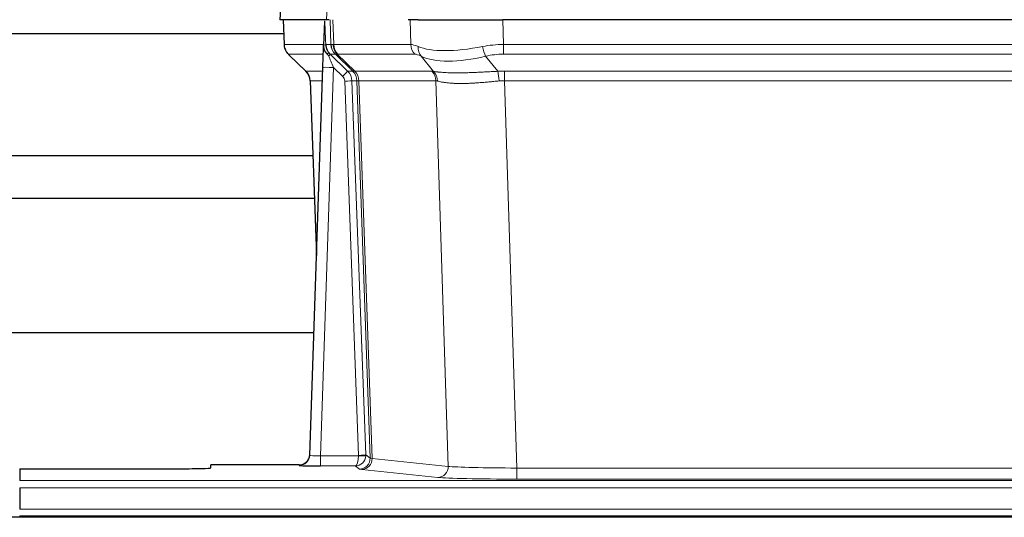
# Model space of a CAD drawing. Header units: inches. Extents: x 0 to 29700, y -16 to 21000.
# Tile 119 of 256: x 6298 to 6576, y 17356 to 17496. Entities that reach past the tile are written whole.
import ezdxf

# ---------------------------------------------------------------- set-up
doc = ezdxf.new("R2010")
doc.units = ezdxf.units.IN
doc.layers.add('1', color=7, linetype='Continuous', true_color=0xffffff)

msp = doc.modelspace()

# ---------------------------------------------------------------- linework, layer by layer
at = {"layer": '1', "color": 2, "linetype": 'Continuous', "lineweight": 25}
for p, q in [((6372.093, 17503.246), (6371.712, 17496.086)), ((6384.846, 17496.086), (6371.728, 17496.086)), ((6372.653, 17496.086), (6372.901, 17489.076)), ((6384.266, 17495.656), (6384.039, 17488.926)), ((6385.631, 17496.086), (6384.846, 17496.086)), ((6410.78, 17496.086), (6407.885, 17496.086)), ((6410.78, 17496.086), (6434.639, 17496.086)), ((6649.862, 17496.086), (6434.639, 17496.086)), ((6270.385, 17492.192), (6372.79, 17492.192)), ((6384.039, 17488.926), (6384.037, 17488.876)), ((6374.314, 17486.071), (6379.103, 17481.513)), ((6385.899, 17486.355), (6390.826, 17481.605)), ((6380.141, 17373.231), (6383.83, 17482.608)), ((6380.263, 17478.857), (6382.042, 17429.583)), ((6381.026, 17457.692), (6270.385, 17457.692)), ((6270.385, 17445.692), (6381.458, 17445.692)), ((6381.286, 17407.7), (6213.194, 17407.7)), ((6380.134, 17373.097), (6380.141, 17373.231)), ((6298.25, 17369.386), (6298.25, 17366.112)), ((6298.25, 17369.386), (6342.25, 17369.386)), ((6377.153, 17370.466), (6352.25, 17370.466)), ((6352.25, 17369.648), (6352.25, 17370.466)), ((6298.25, 17364.043), (6298.25, 17358.017)), ((6782.751, 17355.692), (5805.751, 17355.692)), ((6298.25, 17356.086), (6298.25, 17355.692)), ((6298.25, 17356.086), (6786.25, 17356.086))]:
    msp.add_line(p, q, dxfattribs=at)
at = {"layer": '1', "color": 110, "linetype": 'Continuous', "lineweight": 13}
for p, q in [((6372.109, 17503.243), (6371.728, 17496.086)), ((6384.846, 17496.086), (6385.22, 17503.243)), ((6372.669, 17496.086), (6372.917, 17489.092)), ((6386.115, 17489.092), (6385.872, 17496.086)), ((6386.657, 17496.086), (6386.9, 17489.092)), ((6408.648, 17489.092), (6408.457, 17496.086)), ((6434.639, 17496.086), (6434.83, 17489.092)), ((6372.917, 17489.092), (6384.045, 17489.092)), ((6384.654, 17489.092), (6386.115, 17489.092)), ((6386.9, 17489.092), (6408.648, 17489.092)), ((6434.83, 17486.355), (6434.83, 17489.092)), ((6434.83, 17489.092), (6649.671, 17489.092)), ((6383.955, 17486.355), (6374.135, 17486.355)), ((6374.23, 17486.163), (6379.043, 17481.582)), ((6387.333, 17486.355), (6385.899, 17486.355)), ((6392.263, 17481.599), (6387.371, 17486.343)), ((6387.917, 17486.343), (6392.863, 17481.546)), ((6409.83, 17486.355), (6388.083, 17486.355)), ((6415.1, 17481.478), (6411.607, 17485.796)), ((6429.806, 17485.796), (6433.259, 17481.528)), ((6649.671, 17486.355), (6434.83, 17486.355)), ((6386.828, 17482.612), (6383.134, 17373.07)), ((6389.437, 17480.096), (6386.828, 17482.612)), ((6379.056, 17481.605), (6383.796, 17481.605)), ((6390.826, 17481.605), (6392.238, 17481.605)), ((6392.863, 17481.546), (6414.597, 17481.546)), ((6435.172, 17478.866), (6435.172, 17481.604)), ((6435.172, 17481.604), (6649.329, 17481.604)), ((6383.704, 17478.87), (6380.274, 17478.87)), ((6380.274, 17478.87), (6382.047, 17429.757)), ((6393.94, 17373.166), (6390.049, 17478.729)), ((6392.046, 17478.87), (6395.938, 17373.307)), ((6393.456, 17478.87), (6392.046, 17478.87)), ((6397.166, 17372.41), (6393.456, 17478.87)), ((6394.039, 17478.826), (6397.752, 17372.296)), ((6415.779, 17478.826), (6394.045, 17478.826)), ((6419.237, 17370.049), (6415.779, 17478.826)), ((6435.172, 17478.866), (6438.646, 17369.581)), ((6649.329, 17478.866), (6435.172, 17478.866)), ((6383.134, 17373.07), (6393.939, 17373.07)), ((6383.134, 17373.07), (6383.134, 17370.176)), ((6395.938, 17373.307), (6397.166, 17372.41)), ((6397.752, 17372.296), (6419.237, 17370.049)), ((6377.143, 17370.333), (6377.153, 17370.466)), ((6383.134, 17370.176), (6392.976, 17370.176)), ((6394.17, 17369.304), (6392.976, 17370.176)), ((6416.328, 17366.933), (6394.843, 17369.18)), ((6438.646, 17369.581), (6438.646, 17366.477)), ((6438.646, 17369.581), (6645.855, 17369.581)), ((6298.25, 17366.112), (6786.25, 17366.112)), ((6645.855, 17366.477), (6438.646, 17366.477)), ((6298.25, 17364.043), (6786.25, 17364.043)), ((6298.25, 17358.017), (6786.25, 17358.017))]:
    msp.add_line(p, q, dxfattribs=at)
for centre, major_axis, ratio, start_param, end_param in [((6376.912, 17489.232), (0, 4), 0.9993908, 1.6057029, 2.3736478), ((6382.656, 17489.023), (-1.999, -0.077), 0.1036431, 2.3309857, 3.1065184), ((6390.11, 17489.232), (0, 4), 0.9993908, 1.6057029, 2.3736478), ((6413.91, 17466.232), (-27.808, 22.856), 0.0163197, 6.2307104, 6.2626907), ((6390.148, 17489.22), (1.703, 3.619), 0.9971774, 2.0444506, 2.8128075), ((6412.759, 17499.322), (26.658, 10.191), 0.0473724, 3.1922144, 3.3375655), ((6413.91, 17466.232), (-27.661, 22.629), 0.1172119, 6.1415195, 6.1734996), ((6390.613, 17489.22), (-0.603, 3.954), 0.9772749, 1.4578558, 2.2262127), ((6390.779, 17489.232), (0, 4), 0.9702957, 1.6057029, 2.3736478), ((6412.526, 17489.232), (0, 4), 0.9702957, 1.6057029, 2.3736478), ((6435.479, 17466.232), (-27.492, 22.639), 0.1155218, 5.9182109, 6.1390417), ((6414.303, 17488.673), (1.736, 3.604), 0.8689501, 2.008197, 2.795133), ((6434.576, 17499.322), (26.677, 8.186), 0.3267204, 3.5164364, 4.4002733), ((6435.479, 17466.232), (-26.983, 1.545), 0.8452785, 4.7847941, 5.0056249), ((6429.806, 17488.673), (-0.881, 3.902), 0.2224052, 1.5615969, 2.3485329), ((6397.95, 17463.355), (-23.826, 22.997), 0.016839, 6.265741, 6.3949638), ((6383.924, 17485.571), (-1.583, -1.222), 0.0276319, 2.3426468, 3.1139303), ((6384.51, 17484.916), (-1.388, -1.44), 0.0242285, 2.3413968, 3.1173399), ((6386.828, 17482.682), (-1.856, 4.567), 0.0053314, 0.7881854, 1.5839148), ((6388.675, 17489.232), (-3.533, 1.889), 0.9978056, 1.1483116, 1.2948119), ((6411.133, 17463.355), (-23.81, 22.996), 0.0168486, 6.2337622, 6.2657424), ((6412.759, 17499.322), (25.449, 12.923), 0.0600246, 3.1865743, 3.3319254), ((6411.214, 17463.354), (-23.636, 22.829), 0.1185162, 6.1610869, 6.193067), ((6432.783, 17463.355), (-23.46, 22.829), 0.1194803, 5.9401815, 6.1610123), ((6434.576, 17499.322), (25.873, 10.634), 0.4068526, 3.4799804, 4.3638173), ((6435.479, 17463.355), (-16.721, 16.271), 0.9721633, 5.4982631, 5.7190939), ((6386.828, 17482.507), (2.998, -0.101), 0.0348797, 1.5719726, 3.1427689), ((6403.924, 17457.587), (-24.879, 24.014), 0.016827, 6.2657537, 6.3097783), ((6376.279, 17478.727), (0, -4), 0.9993908, 1.606401, 2.3736478), ((6389.437, 17480.166), (-1.388, -1.44), 0.0242285, 1.5456675, 3.1173399), ((6388.049, 17478.658), (-1.703, 1.052), 0.998638, 3.7311375, 4.4983842), ((6388.049, 17478.727), (-2.83, 2.828), 0.9993905, 3.9625958, 4.7298425), ((6389.461, 17478.727), (0, -4), 0.9993908, 1.606401, 2.3736478), ((6417.074, 17457.588), (-24.847, 24.013), 0.0168511, 6.2432972, 6.2657507), ((6389.486, 17478.721), (-1.442, -3.731), 0.998056, 1.9750302, 2.7420583), ((6390.161, 17478.669), (-0.019, -4), 0.9702844, 1.6145674, 2.378208), ((6390.167, 17478.669), (0, -4), 0.9702957, 1.6100662, 2.3736478), ((6411.901, 17478.669), (0, -4), 0.9702957, 1.6100662, 2.3736478), ((6438.663, 17457.437), (-24.592, 23.931), 0.1189226, 6.0865623, 6.1615802), ((6412.404, 17478.601), (-0.926, -3.891), 0.9457602, 1.8333412, 2.5978993), ((6435.961, 17457.604), (-17.528, 16.98), 0.9676454, 5.4983417, 5.5781892), ((6433.259, 17478.65), (0.32, -3.987), 0.0824896, 1.6016287, 2.3703401), ((6390.049, 17478.799), (-1.999, -0.074), 0.0348758, 1.5695108, 3.106687), ((6414.298, 17454.71), (-20.849, 24.157), 0.0182438, 6.248525, 6.2709784), ((6435.967, 17454.56), (-20.559, 24.143), 0.1188179, 6.1116391, 6.1866571), ((6435.961, 17454.727), (-2.819, 24.028), 0.8253154, 6.1813941, 6.2612416), ((6377.143, 17373.332), (-2.991, 0.235), 0.9996552, 1.6492063, 3.1415821), ((6383.146, 17373.332), (3.005, 0.103), 0.0869619, 3.134501, 4.7052973), ((6392.976, 17373.175), (0.028, 3), 0.3214645, 3.1707908, 4.6805006), ((6392.976, 17373.175), (0.98, 2.84), 0.9849493, 3.4786225, 4.9883323), ((6392.94, 17373.132), (-0.606, 0.798), 0.9977275, 4.00352, 4.0992855), ((6393.939, 17373.14), (1.997, -0.118), 0.0348391, 4.7144422, 6.2458161), ((6393.94, 17373.236), (1.999, 0.074), 0.0348758, 4.7111034, 6.2482796), ((6394.17, 17372.303), (-1.769, -2.423), 0.9990158, 0.6312732, 2.2367485), ((6394.843, 17372.179), (-0.312, -2.984), 0.969741, 0.1074293, 1.71115), ((6392.94, 17373.201), (-0.383, 2.976), 0.9995817, 4.524028, 4.6197935), ((6417.169, 17372.325), (-20.016, 0.105), 0.0266879, 0.0359631, 0.2452873), ((6417.169, 17369.326), (-23.014, 0), 0.0261612, 0.0358052, 0.2451294), ((6416.328, 17369.932), (-0.312, -2.984), 0.969741, 0.1074293, 1.71115), ((6438.652, 17370.078), (-20.013, 0.095), 0.0248544, 0.2452138, 1.5705958), ((6438.652, 17367.079), (23.012, 0), 0.0261647, 3.3867297, 4.7121117)]:
    msp.add_ellipse(centre, major_axis=major_axis, ratio=ratio, start_param=start_param, end_param=end_param, dxfattribs=at)
at = {"layer": '1', "color": 2, "linetype": 'Continuous', "lineweight": 25}
for centre, major_axis, ratio, start_param, end_param in [((6383.83, 17482.783), (0.227, 6.726), 0.0008736, 4.686473, 5.8457525), ((6376.266, 17478.704), (3.886, 0.947), 0.998973, 6.0801535, 6.8477658), ((6401.147, 17454.71), (-20.882, 24.158), 0.0154016, 6.2674704, 6.311495), ((6377.154, 17373.469), (0.15, 3), 0.998739, 3.1914798, 4.7286497), ((6342.25, 17369.648), (-10, 0), 0.0261859, 1.5707963, 3.1415927), ((6383.146, 17370.333), (6.003, 0), 0.0262109, 3.1395311, 4.7103274)]:
    msp.add_ellipse(centre, major_axis=major_axis, ratio=ratio, start_param=start_param, end_param=end_param, dxfattribs=at)
msp.add_open_spline([(6384.266, 17495.656), (6384.304, 17495.659), (6384.362, 17495.667), (6384.386, 17495.674), (6384.39, 17495.678)], degree=3, dxfattribs=at)
at = {"layer": '1', "color": 110, "linetype": 'Continuous', "lineweight": 13}
for points, knots in [([(6384.39, 17495.678), (6384.396, 17495.543), (6384.402, 17495.407), (6384.413, 17495.136), (6384.419, 17495), (6384.436, 17494.591), (6384.447, 17494.318), (6384.47, 17493.771), (6384.481, 17493.497), (6384.503, 17492.949), (6384.514, 17492.674), (6384.535, 17492.124), (6384.546, 17491.849), (6384.568, 17491.299), (6384.579, 17491.023), (6384.611, 17490.196), (6384.633, 17489.644), (6384.654, 17489.092)], [0, 0, 0, 0, 0.0625, 0.0625, 0.125, 0.125, 0.25, 0.25, 0.375, 0.375, 0.5, 0.5, 0.625, 0.625, 0.75, 0.75, 1, 1, 1, 1]), ([(6415.1, 17481.478), (6415.246, 17481.458), (6415.41, 17481.436), (6415.775, 17481.389), (6415.975, 17481.365), (6416.25, 17481.335), (6416.306, 17481.329), (6416.42, 17481.317), (6416.478, 17481.311), (6416.656, 17481.294), (6416.778, 17481.282), (6417.158, 17481.248), (6417.427, 17481.226), (6417.998, 17481.187), (6418.299, 17481.169), (6418.934, 17481.138), (6419.267, 17481.124), (6419.792, 17481.108), (6419.971, 17481.103), (6420.245, 17481.097), (6420.338, 17481.096), (6420.478, 17481.093), (6420.526, 17481.092), (6420.62, 17481.091), (6421.047, 17481.085), (6421.489, 17481.082), (6422.295, 17481.084), (6423.124, 17481.093), (6423.997, 17481.112), (6424.891, 17481.137), (6425.349, 17481.153), (6425.936, 17481.175), (6426.054, 17481.18), (6426.291, 17481.189), (6426.411, 17481.194), (6426.77, 17481.209), (6427.01, 17481.22), (6427.736, 17481.253), (6428.223, 17481.276), (6429.207, 17481.326), (6429.703, 17481.351), (6430.705, 17481.403), (6431.209, 17481.429), (6432.228, 17481.48), (6432.741, 17481.505), (6433.259, 17481.528)], [0, 0, 0, 0, 0.0625, 0.0625, 0.125, 0.125, 0.140625, 0.140625, 0.15625, 0.15625, 0.1875, 0.1875, 0.25, 0.25, 0.3125, 0.3125, 0.375, 0.375, 0.40625, 0.40625, 0.421875, 0.421875, 0.4296875, 0.4296875, 0.4375, 0.5, 0.5, 0.5625, 0.625, 0.625, 0.6875, 0.6875, 0.703125, 0.703125, 0.71875, 0.71875, 0.75, 0.75, 0.8125, 0.8125, 0.875, 0.875, 0.9375, 0.9375, 1, 1, 1, 1]), ([(6394.039, 17478.826), (6393.888, 17478.825), (6393.766, 17478.828), (6393.578, 17478.841), (6393.513, 17478.851), (6393.477, 17478.866)], [0, 0, 0, 0, 0.5, 0.5, 1, 1, 1, 1]), ([(6433.578, 17478.8), (6433.089, 17478.755), (6432.605, 17478.71), (6431.645, 17478.621), (6431.17, 17478.577), (6430.228, 17478.492), (6429.761, 17478.451), (6428.836, 17478.373), (6428.377, 17478.336), (6427.696, 17478.286), (6427.47, 17478.27), (6427.132, 17478.248), (6427.02, 17478.24), (6426.797, 17478.226), (6426.686, 17478.219), (6426.134, 17478.186), (6425.703, 17478.164), (6424.859, 17478.127), (6424.035, 17478.1), (6423.249, 17478.089), (6422.483, 17478.088), (6422.109, 17478.092), (6421.7, 17478.101), (6421.655, 17478.102), (6421.564, 17478.105), (6421.519, 17478.106), (6421.385, 17478.11), (6421.119, 17478.119), (6420.861, 17478.13), (6420.356, 17478.155), (6420.034, 17478.177), (6419.418, 17478.226), (6419.123, 17478.255), (6418.563, 17478.318), (6418.297, 17478.353), (6417.919, 17478.409), (6417.796, 17478.429), (6417.618, 17478.458), (6417.559, 17478.469), (6417.444, 17478.489), (6417.388, 17478.499), (6417.11, 17478.551), (6416.905, 17478.594), (6416.527, 17478.68), (6416.354, 17478.723), (6416.199, 17478.765)], [0, 0, 0, 0, 0.0625, 0.0625, 0.125, 0.125, 0.1875, 0.1875, 0.25, 0.25, 0.28125, 0.28125, 0.296875, 0.296875, 0.3125, 0.3125, 0.375, 0.375, 0.4375, 0.5, 0.5, 0.5625, 0.5625, 0.5703125, 0.5703125, 0.578125, 0.578125, 0.59375, 0.625, 0.625, 0.6875, 0.6875, 0.75, 0.75, 0.8125, 0.8125, 0.84375, 0.84375, 0.859375, 0.859375, 0.875, 0.875, 0.9375, 0.9375, 1, 1, 1, 1])]:
    msp.add_open_spline(points, degree=3, knots=knots, dxfattribs=at)
at = {"layer": '1', "color": 2, "linetype": 'Continuous', "lineweight": 25}
for points, knots in [([(6372.914, 17489.04), (6372.911, 17489.008), (6372.889, 17488.68), (6373.037, 17488.117), (6373.278, 17487.474), (6373.521, 17487.047), (6373.693, 17486.793), (6373.792, 17486.658), (6373.833, 17486.606)], [0, 0, 0, 0, 0.0267984, 0.2769207, 0.4859555, 0.6569382, 0.8419831, 1, 1, 1, 1]), ([(6384.037, 17488.876), (6384.033, 17488.755), (6384.036, 17488.517), (6384.061, 17488.284), (6384.089, 17488.111), (6384.1, 17488.053), (6384.119, 17487.967), (6384.125, 17487.939), (6384.139, 17487.882), (6384.147, 17487.854), (6384.185, 17487.714), (6384.222, 17487.606), (6384.308, 17487.395), (6384.357, 17487.294), (6384.426, 17487.17), (6384.44, 17487.146), (6384.47, 17487.097), (6384.485, 17487.073), (6384.531, 17487.002), (6384.563, 17486.955), (6384.63, 17486.865), (6384.665, 17486.82), (6384.738, 17486.733), (6384.775, 17486.691), (6384.833, 17486.628), (6384.853, 17486.607), (6384.892, 17486.566), (6384.912, 17486.545), (6384.952, 17486.503), (6384.973, 17486.481), (6385.013, 17486.438), (6385.033, 17486.415), (6385.052, 17486.392)], [0, 0, 0, 0, 0.125, 0.25, 0.25, 0.3125, 0.3125, 0.34375, 0.34375, 0.375, 0.375, 0.5, 0.5, 0.625, 0.625, 0.65625, 0.65625, 0.6875, 0.6875, 0.75, 0.75, 0.8125, 0.8125, 0.875, 0.875, 0.90625, 0.90625, 0.9375, 0.9375, 0.96875, 0.96875, 1, 1, 1, 1]), ([(6384.654, 17489.092), (6384.656, 17489.038), (6384.659, 17488.985), (6384.668, 17488.878), (6384.674, 17488.825), (6384.693, 17488.669), (6384.71, 17488.567), (6384.752, 17488.366), (6384.776, 17488.268), (6384.832, 17488.073), (6384.864, 17487.977), (6384.917, 17487.834), (6384.936, 17487.787), (6384.975, 17487.692), (6384.996, 17487.645), (6385.06, 17487.505), (6385.107, 17487.413), (6385.207, 17487.232), (6385.261, 17487.142), (6385.378, 17486.965), (6385.44, 17486.878), (6385.507, 17486.791)], [0, 0, 0, 0, 0.0625, 0.0625, 0.125, 0.125, 0.25, 0.25, 0.375, 0.375, 0.5, 0.5, 0.5625, 0.5625, 0.625, 0.625, 0.75, 0.75, 0.875, 0.875, 1, 1, 1, 1]), ([(6385.052, 17486.392), (6385.122, 17486.305), (6385.195, 17486.22), (6385.308, 17486.096), (6385.346, 17486.055), (6385.423, 17485.974), (6385.462, 17485.934), (6385.502, 17485.895)], [0, 0, 0, 0, 0.5, 0.5, 0.75, 0.75, 1, 1, 1, 1])]:
    msp.add_open_spline(points, degree=3, knots=knots, dxfattribs=at)
at = {"layer": '1', "color": 110, "linetype": 'Continuous', "lineweight": 13}
msp.add_open_spline([(6392.263, 17481.599), (6392.298, 17481.587), (6392.432, 17481.566), (6392.694, 17481.552), (6392.858, 17481.546)], degree=3, dxfattribs=at)
for points, weights in [([(6392.858, 17481.546), (6392.86, 17481.546), (6392.863, 17481.546)], [0.499999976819, 0.500000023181, 0.499999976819]), ([(6394.045, 17478.826), (6394.042, 17478.826), (6394.039, 17478.826)], [0.500000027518, 0.499999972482, 0.500000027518])]:
    msp.add_rational_spline(points, weights, degree=2, dxfattribs=at)

doc.saveas('drawing.dxf')
